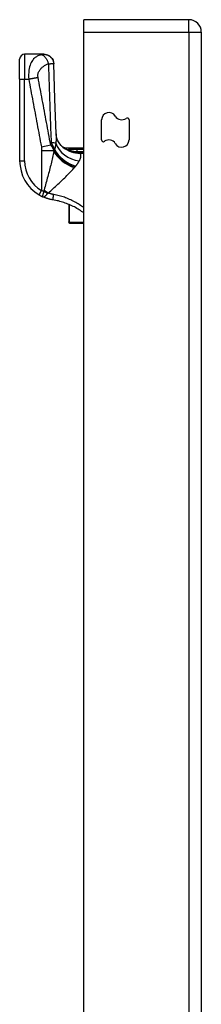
# Model space of a CAD drawing. Header units: inches. Extents: x 20 to 683, y 61 to 320.
# Tile 180 of 256: x 191.05 to 192.5, y 202.87 to 210.69. Entities that reach past the tile are written whole.
import ezdxf

# ---------------------------------------------------------------- set-up
doc = ezdxf.new("R2010")
doc.units = ezdxf.units.IN
doc.header["$MEASUREMENT"] = 0
doc.layers.add('Visible Edges(ANSI)', color=7, linetype='Continuous', lineweight=25)
doc.layers.add('Visible Tangent Edges(ANSI)', color=7, linetype='Continuous', lineweight=25)

msp = doc.modelspace()

# ---------------------------------------------------------------- linework, layer by layer
at = {"layer": 'Visible Edges(ANSI)'}
for p, q in [((192.3962, 210.6937), (191.5612, 210.6937)), ((191.5612, 210.5947), (191.5612, 210.6937)), ((191.5612, 180.9917), (191.5612, 210.5947)), ((192.4952, 210.5947), (192.4952, 180.8747)), ((191.2418, 210.4193), (191.0897, 210.4193)), ((191.243, 210.4193), (191.2418, 210.4193)), ((191.0503, 210.2225), (191.0503, 210.38)), ((191.0503, 210.2225), (191.0503, 209.5734)), ((191.7022, 209.7397), (191.7022, 209.8985)), ((191.9202, 209.8977), (191.9202, 209.7389)), ((191.407, 209.6769), (191.5612, 209.6769)), ((191.4304, 209.6589), (191.4297, 209.6595)), ((191.4401, 209.227), (191.4401, 209.0868)), ((191.4401, 209.0848), (191.4401, 209.0868)), ((191.448, 209.0769), (191.5612, 209.0769))]:
    msp.add_line(p, q, dxfattribs=at)
at = {"layer": 'Visible Edges(ANSI)', "flags": 128}
for points in [[(191.243, 210.4193), (191.2582, 210.4179), (191.2728, 210.4135), (191.2864, 210.4064), (191.2983, 210.3969), (191.3082, 210.3852), (191.3156, 210.3718), (191.3204, 210.3573), (191.3223, 210.3422)], [(191.3411, 209.786), (191.331, 210.0641), (191.3223, 210.3422)], [(191.393, 209.6818), (191.3807, 209.6937), (191.3694, 209.7076), (191.3597, 209.7227), (191.3522, 209.738), (191.3469, 209.7526), (191.3436, 209.7657), (191.3418, 209.7769), (191.3411, 209.786)], [(191.4297, 209.6595), (191.4279, 209.6608), (191.4261, 209.6621), (191.4244, 209.6634), (191.4228, 209.6646), (191.4213, 209.6658), (191.4199, 209.6669), (191.4185, 209.6679), (191.4172, 209.6689), (191.416, 209.6698), (191.4148, 209.6707), (191.4137, 209.6716), (191.4128, 209.6723), (191.4118, 209.6731), (191.411, 209.6737), (191.4102, 209.6743), (191.4096, 209.6748), (191.4089, 209.6753), (191.4084, 209.6757), (191.408, 209.6761), (191.4076, 209.6764), (191.4073, 209.6766), (191.4071, 209.6767), (191.407, 209.6768), (191.407, 209.6769)], [(191.4384, 209.6544), (191.438, 209.6545), (191.4376, 209.6547), (191.4372, 209.6549), (191.4369, 209.6551), (191.4365, 209.6553), (191.4361, 209.6555), (191.4357, 209.6557), (191.4354, 209.6559), (191.435, 209.6561), (191.4346, 209.6563), (191.4343, 209.6565), (191.4339, 209.6567), (191.4335, 209.6569), (191.4332, 209.6571), (191.4329, 209.6573), (191.4325, 209.6575), (191.4322, 209.6577), (191.4319, 209.6579), (191.4316, 209.6581), (191.4314, 209.6583), (191.4311, 209.6585), (191.4309, 209.6586), (191.4306, 209.6588), (191.4304, 209.6589)], [(191.2051, 209.3023), (191.2062, 209.3016), (191.2074, 209.3009), (191.2086, 209.3002), (191.2098, 209.2995), (191.211, 209.2989), (191.2122, 209.2982), (191.2134, 209.2975), (191.2146, 209.2969), (191.2158, 209.2962), (191.217, 209.2956), (191.2182, 209.2949), (191.2194, 209.2943), (191.2206, 209.2937), (191.2218, 209.293), (191.223, 209.2924), (191.2242, 209.2918), (191.2255, 209.2912), (191.2267, 209.2906), (191.2279, 209.29), (191.2291, 209.2894), (191.2303, 209.2889), (191.2315, 209.2883), (191.2327, 209.2878), (191.2339, 209.2872)], [(191.315, 209.2625), (191.3115, 209.2631), (191.308, 209.2637), (191.3045, 209.2644), (191.3011, 209.2651), (191.2976, 209.2658), (191.2941, 209.2666), (191.2907, 209.2674), (191.2873, 209.2683), (191.2838, 209.2692), (191.2804, 209.2701), (191.277, 209.2711), (191.2736, 209.2721), (191.2702, 209.2732), (191.2668, 209.2743), (191.2635, 209.2754), (191.2601, 209.2765), (191.2568, 209.2777), (191.2535, 209.279), (191.2502, 209.2803), (191.2469, 209.2816), (191.2436, 209.2829), (191.2403, 209.2843), (191.2371, 209.2857), (191.2339, 209.2872)], [(191.5612, 209.1583), (191.5522, 209.1649), (191.543, 209.1714), (191.5336, 209.1776), (191.5242, 209.1837), (191.5146, 209.1896), (191.505, 209.1952), (191.4952, 209.2007), (191.4853, 209.206), (191.4753, 209.2111), (191.4651, 209.216), (191.4549, 209.2207), (191.4446, 209.2252), (191.4342, 209.2295), (191.4237, 209.2335), (191.4131, 209.2374), (191.4024, 209.2411), (191.3916, 209.2445), (191.3808, 209.2478), (191.3699, 209.2508), (191.359, 209.2536), (191.3481, 209.2561), (191.3371, 209.2585), (191.326, 209.2606), (191.315, 209.2625)]]:
    msp.add_lwpolyline(points, dxfattribs=at)
at = {"layer": 'Visible Edges(ANSI)'}
for centre, radius, start, end in [((192.3962, 210.5947), 0.099, 0, 90), ((191.0897, 210.38), 0.0394, 90, 180), ((191.7606, 209.8985), 0.0584, 30, 180), ((191.8618, 209.9569), 0.0584, 210, 306.25305), ((191.9052, 209.8977), 0.015, 0, 126.25305), ((191.4998, 209.8504), 0.1969, 232.74953, 241.85376), ((191.7172, 209.7397), 0.015, 180, 306.25305), ((191.7606, 209.6805), 0.0584, 30, 126.25305), ((191.8618, 209.7389), 0.0584, 210, 0), ((191.3653, 209.5734), 0.315, 180, 239.41946), ((191.448, 209.0848), 0.00787, 180, 270)]:
    msp.add_arc(centre, radius, start, end, dxfattribs=at)
at = {"layer": 'Visible Tangent Edges(ANSI)'}
for p, q in [((192.3962, 210.5947), (192.3962, 210.6937)), ((191.5612, 210.5947), (192.3962, 210.5947)), ((192.3962, 210.5947), (192.4952, 210.5947)), ((192.3962, 210.5947), (192.3962, 180.8747)), ((191.0897, 210.4193), (191.0897, 210.2225)), ((191.0503, 210.2225), (191.0897, 210.2225)), ((191.0897, 210.2225), (191.1223, 210.2225)), ((191.0897, 209.5734), (191.0897, 210.2225)), ((191.2227, 209.6849), (191.2972, 209.6988)), ((191.2251, 209.6559), (191.3231, 209.6559)), ((191.2251, 209.6559), (191.2251, 209.3362)), ((191.3231, 209.6467), (191.3231, 209.6559)), ((191.3256, 209.664), (191.3256, 209.6526)), ((191.3256, 209.664), (191.3281, 209.664)), ((191.4569, 209.6524), (191.4551, 209.6475)), ((191.5612, 209.6637), (191.5078, 209.6637)), ((191.5078, 209.6447), (191.5078, 209.6637)), ((191.5078, 209.6447), (191.5612, 209.6447)), ((191.5612, 209.6434), (191.5303, 209.6434)), ((191.5303, 209.6434), (191.5303, 209.634)), ((191.5303, 209.634), (191.5612, 209.634)), ((191.0503, 209.5734), (191.0897, 209.5734)), ((191.2051, 209.3023), (191.2251, 209.3362)), ((191.448, 209.0829), (191.448, 209.2237)), ((191.448, 209.0829), (191.448, 209.0769)), ((191.5612, 209.0829), (191.448, 209.0829))]:
    msp.add_line(p, q, dxfattribs=at)
at = {"layer": 'Visible Tangent Edges(ANSI)', "flags": 128}
for points in [[(191.2264, 210.4159), (191.2202, 210.4145), (191.2141, 210.4128), (191.208, 210.4109), (191.2019, 210.4086), (191.1959, 210.4061), (191.19, 210.4032), (191.1841, 210.4), (191.1783, 210.3963), (191.1727, 210.3921), (191.1671, 210.3874), (191.1616, 210.3822), (191.1564, 210.3762), (191.1512, 210.3694), (191.1463, 210.3618), (191.1417, 210.3532), (191.1373, 210.3435), (191.1333, 210.3326), (191.1297, 210.3203), (191.1266, 210.3067), (191.1242, 210.2918), (191.1224, 210.2755), (191.1215, 210.2583), (191.1214, 210.2405), (191.1223, 210.2225)], [(191.2418, 210.4193), (191.2415, 210.4193), (191.2411, 210.4193), (191.2407, 210.4193), (191.2403, 210.4192), (191.2398, 210.4191), (191.2393, 210.419), (191.2388, 210.4189), (191.2382, 210.4188), (191.2376, 210.4186), (191.237, 210.4185), (191.2363, 210.4183), (191.2356, 210.4181), (191.2349, 210.4179), (191.2342, 210.4178), (191.2335, 210.4176), (191.2328, 210.4174), (191.2321, 210.4172), (191.2313, 210.4171), (191.2305, 210.4169), (191.2298, 210.4167), (191.2289, 210.4165), (191.2281, 210.4163), (191.2273, 210.4161), (191.2264, 210.4159)], [(191.2264, 210.4159), (191.2287, 210.4152), (191.2312, 210.4142), (191.2336, 210.4129), (191.2362, 210.4115), (191.2387, 210.4098), (191.2413, 210.4078), (191.2439, 210.4056), (191.2465, 210.4032), (191.2491, 210.4005), (191.2517, 210.3977), (191.2542, 210.3946), (191.2567, 210.3913), (191.2591, 210.3879), (191.2615, 210.3842), (191.2638, 210.3805), (191.2659, 210.3766), (191.268, 210.3726), (191.27, 210.3686), (191.2718, 210.3645), (191.2735, 210.3603), (191.2751, 210.3562), (191.2765, 210.352), (191.2779, 210.3479), (191.2791, 210.3438)], [(191.2418, 210.4193), (191.2463, 210.4192), (191.2509, 210.4188), (191.2555, 210.4181), (191.2602, 210.4171), (191.2649, 210.4157), (191.2696, 210.414), (191.2742, 210.412), (191.2788, 210.4097), (191.2833, 210.4071), (191.2876, 210.4041), (191.2917, 210.4008), (191.2956, 210.3973), (191.2993, 210.3935), (191.3027, 210.3895), (191.3059, 210.3852), (191.3087, 210.3808), (191.3113, 210.3763), (191.3135, 210.3716), (191.3155, 210.3669), (191.3171, 210.3622), (191.3184, 210.3574), (191.3194, 210.3527), (191.3201, 210.348), (191.3205, 210.3434)], [(191.1967, 210.2364), (191.1957, 210.2436), (191.1954, 210.2508), (191.1959, 210.2579), (191.197, 210.2648), (191.1988, 210.2713), (191.2011, 210.2774), (191.2039, 210.2832), (191.207, 210.2887), (191.2104, 210.2938), (191.214, 210.2986), (191.2178, 210.3031), (191.2218, 210.3074), (191.226, 210.3115), (191.2303, 210.3154), (191.2347, 210.319), (191.2392, 210.3225), (191.2438, 210.3258), (191.2486, 210.329), (191.2534, 210.3319), (191.2583, 210.3347), (191.2633, 210.3373), (191.2685, 210.3396), (191.2738, 210.3418), (191.2791, 210.3438)], [(191.2791, 210.3438), (191.2817, 210.3439), (191.2842, 210.344), (191.2866, 210.3441), (191.2889, 210.3442), (191.2912, 210.3443), (191.2934, 210.3443), (191.2954, 210.3444), (191.2975, 210.3445), (191.2994, 210.3445), (191.3013, 210.3446), (191.3031, 210.3446), (191.305, 210.3446), (191.3069, 210.3446), (191.3087, 210.3446), (191.3104, 210.3445), (191.3119, 210.3445), (191.3134, 210.3444), (191.3147, 210.3443), (191.316, 210.3442), (191.3171, 210.3441), (191.3181, 210.3439), (191.319, 210.3438), (191.3198, 210.3436), (191.3205, 210.3434)], [(191.2791, 210.3438), (191.2798, 210.3176), (191.2806, 210.2915), (191.2814, 210.2654), (191.2822, 210.2393), (191.283, 210.2131), (191.2838, 210.187), (191.2847, 210.1609), (191.2855, 210.1347), (191.2864, 210.1086), (191.2872, 210.0825), (191.2881, 210.0563), (191.289, 210.0302), (191.2899, 210.0041), (191.2909, 209.9779), (191.2918, 209.9518), (191.2928, 209.9257), (191.2937, 209.8995), (191.2947, 209.8734), (191.2957, 209.8472), (191.2967, 209.8211), (191.2977, 209.795), (191.2987, 209.7688), (191.2998, 209.7427), (191.3008, 209.7165)], [(191.3205, 210.3434), (191.3206, 210.3433), (191.3208, 210.3433), (191.3209, 210.3432), (191.3211, 210.3432), (191.3212, 210.3431), (191.3213, 210.3431), (191.3214, 210.343), (191.3215, 210.343), (191.3216, 210.3429), (191.3217, 210.3429), (191.3218, 210.3428), (191.3219, 210.3428), (191.3219, 210.3427), (191.322, 210.3427), (191.3221, 210.3426), (191.3221, 210.3426), (191.3222, 210.3425), (191.3222, 210.3425), (191.3222, 210.3424), (191.3223, 210.3424), (191.3223, 210.3423), (191.3223, 210.3423), (191.3223, 210.3422), (191.3223, 210.3422)], [(191.1223, 210.2225), (191.1256, 210.2231), (191.1289, 210.2237), (191.1322, 210.2242), (191.1356, 210.2248), (191.1389, 210.2254), (191.1422, 210.226), (191.1456, 210.2266), (191.1489, 210.2272), (191.1522, 210.2278), (191.1555, 210.2284), (191.1587, 210.229), (191.1619, 210.2296), (191.1651, 210.2302), (191.1682, 210.2308), (191.1713, 210.2314), (191.1744, 210.232), (191.1774, 210.2326), (191.1803, 210.2331), (191.1832, 210.2337), (191.1861, 210.2343), (191.1888, 210.2348), (191.1915, 210.2354), (191.1942, 210.2359), (191.1967, 210.2364)], [(191.2972, 209.6988), (191.293, 209.7213), (191.2888, 209.7438), (191.2846, 209.7661), (191.2805, 209.7885), (191.2763, 209.8109), (191.2721, 209.8333), (191.2679, 209.8557), (191.2637, 209.8781), (191.2595, 209.9005), (191.2554, 209.9229), (191.2512, 209.9453), (191.247, 209.9677), (191.2428, 209.9901), (191.2386, 210.0125), (191.2344, 210.0349), (191.2302, 210.0573), (191.2261, 210.0797), (191.2219, 210.102), (191.2177, 210.1244), (191.2135, 210.1468), (191.2093, 210.1692), (191.2051, 210.1917), (191.2009, 210.2141), (191.1967, 210.2364)], [(191.1223, 210.2225), (191.1263, 210.2002), (191.1306, 210.1778), (191.1348, 210.1553), (191.1389, 210.1329), (191.1431, 210.1105), (191.1473, 210.0881), (191.1515, 210.0657), (191.1557, 210.0433), (191.1599, 210.0209), (191.1641, 209.9985), (191.1682, 209.9761), (191.1724, 209.9537), (191.1766, 209.9313), (191.1808, 209.909), (191.185, 209.8866), (191.1892, 209.8642), (191.1934, 209.8418), (191.1975, 209.8194), (191.2017, 209.797), (191.2059, 209.7746), (191.2101, 209.7522), (191.2143, 209.7298), (191.2185, 209.7074), (191.2227, 209.6849)], [(191.3411, 209.786), (191.3412, 209.7833), (191.3413, 209.7806), (191.3414, 209.7778), (191.3414, 209.775), (191.3414, 209.7722), (191.3414, 209.7693), (191.3413, 209.7664), (191.3413, 209.7634), (191.3412, 209.7605), (191.3411, 209.7574), (191.341, 209.7544), (191.3409, 209.7513), (191.3407, 209.7481), (191.3406, 209.745), (191.3404, 209.7418), (191.3402, 209.7385), (191.34, 209.7353), (191.3398, 209.732), (191.3395, 209.7286), (191.3393, 209.7253), (191.339, 209.7219), (191.3387, 209.7185), (191.3384, 209.715), (191.3381, 209.7116)], [(191.2227, 209.6849), (191.2229, 209.6837), (191.2231, 209.6825), (191.2233, 209.6813), (191.2235, 209.6801), (191.2236, 209.6789), (191.2238, 209.6776), (191.224, 209.6764), (191.2241, 209.6752), (191.2242, 209.674), (191.2243, 209.6728), (191.2244, 209.6716), (191.2245, 209.6704), (191.2246, 209.6692), (191.2247, 209.668), (191.2248, 209.6667), (191.2249, 209.6655), (191.2249, 209.6643), (191.225, 209.6631), (191.225, 209.6619), (191.225, 209.6607), (191.2251, 209.6595), (191.2251, 209.6583), (191.2251, 209.6571), (191.2251, 209.6559)], [(191.3231, 209.6559), (191.3223, 209.6576), (191.3216, 209.6594), (191.3208, 209.6612), (191.32, 209.663), (191.3192, 209.6648), (191.3183, 209.6666), (191.3174, 209.6684), (191.3165, 209.6702), (191.3156, 209.6719), (191.3146, 209.6737), (191.3136, 209.6755), (191.3126, 209.6773), (191.3115, 209.6791), (191.3104, 209.6809), (191.3093, 209.6827), (191.3081, 209.6844), (191.3069, 209.6862), (191.3056, 209.688), (191.3043, 209.6898), (191.303, 209.6916), (191.3016, 209.6934), (191.3002, 209.6952), (191.2987, 209.697), (191.2972, 209.6988)], [(191.3008, 209.7165), (191.3019, 209.7145), (191.303, 209.7124), (191.3041, 209.7103), (191.3052, 209.7083), (191.3063, 209.7062), (191.3074, 209.7041), (191.3084, 209.7019), (191.3095, 209.6998), (191.3106, 209.6977), (191.3116, 209.6955), (191.3127, 209.6933), (191.3137, 209.6912), (191.3148, 209.689), (191.3158, 209.6868), (191.3168, 209.6846), (191.3178, 209.6823), (191.3189, 209.6801), (191.3199, 209.6778), (191.3208, 209.6756), (191.3218, 209.6733), (191.3228, 209.671), (191.3237, 209.6687), (191.3247, 209.6664), (191.3256, 209.664)], [(191.3381, 209.7116), (191.3378, 209.7095), (191.3375, 209.7074), (191.3372, 209.7053), (191.3369, 209.7032), (191.3366, 209.7011), (191.3363, 209.699), (191.3359, 209.697), (191.3356, 209.6949), (191.3352, 209.6929), (191.3348, 209.6909), (191.3344, 209.6889), (191.334, 209.6869), (191.3336, 209.6849), (191.3332, 209.6829), (191.3327, 209.6809), (191.3322, 209.679), (191.3318, 209.6771), (191.3313, 209.6752), (191.3308, 209.6733), (191.3303, 209.6714), (191.3297, 209.6695), (191.3292, 209.6677), (191.3286, 209.6658), (191.3281, 209.664)], [(191.3231, 209.6467), (191.3205, 209.6351), (191.3179, 209.6233), (191.3151, 209.6114), (191.3123, 209.5993), (191.3094, 209.5871), (191.3064, 209.5748), (191.3034, 209.5624), (191.3003, 209.55), (191.2971, 209.5374), (191.2939, 209.5247), (191.2906, 209.512), (191.2873, 209.4992), (191.2839, 209.4862), (191.2805, 209.4733), (191.2771, 209.4602), (191.2736, 209.4471), (191.2701, 209.434), (191.2665, 209.4208), (191.2629, 209.4076), (191.2593, 209.3943), (191.2557, 209.3811), (191.2521, 209.3678), (191.2485, 209.3545), (191.2448, 209.3412)], [(191.3256, 209.6526), (191.3255, 209.6523), (191.3254, 209.6521), (191.3253, 209.6518), (191.3252, 209.6516), (191.3251, 209.6514), (191.325, 209.6511), (191.3249, 209.6509), (191.3248, 209.6506), (191.3246, 209.6504), (191.3245, 209.6501), (191.3244, 209.6499), (191.3243, 209.6497), (191.3242, 209.6494), (191.3241, 209.6492), (191.324, 209.6489), (191.3239, 209.6487), (191.3238, 209.6484), (191.3237, 209.6482), (191.3236, 209.6479), (191.3235, 209.6477), (191.3234, 209.6475), (191.3233, 209.6472), (191.3232, 209.647), (191.3231, 209.6467)], [(191.3281, 209.664), (191.328, 209.6635), (191.3279, 209.6631), (191.3278, 209.6626), (191.3277, 209.6621), (191.3276, 209.6617), (191.3275, 209.6612), (191.3273, 209.6607), (191.3272, 209.6602), (191.3271, 209.6598), (191.327, 209.6593), (191.3269, 209.6588), (191.3268, 209.6583), (191.3267, 209.6578), (191.3266, 209.6574), (191.3265, 209.6569), (191.3264, 209.6564), (191.3263, 209.6559), (191.3262, 209.6555), (191.3261, 209.655), (191.326, 209.6545), (191.3259, 209.654), (191.3258, 209.6535), (191.3257, 209.6531), (191.3256, 209.6526)], [(191.4538, 209.6627), (191.4527, 209.6627), (191.4516, 209.6626), (191.4505, 209.6625), (191.4493, 209.6624), (191.4482, 209.6624), (191.4472, 209.6623), (191.4461, 209.6622), (191.445, 209.662), (191.4439, 209.6619), (191.4429, 209.6618), (191.4418, 209.6617), (191.4408, 209.6615), (191.4398, 209.6614), (191.4388, 209.6612), (191.4378, 209.6611), (191.4368, 209.6609), (191.4359, 209.6607), (191.435, 209.6605), (191.4341, 209.6603), (191.4332, 209.66), (191.4324, 209.6598), (191.4317, 209.6595), (191.431, 209.6592), (191.4304, 209.6589)], [(191.4384, 209.6544), (191.4378, 209.6547), (191.4373, 209.655), (191.437, 209.6553), (191.4369, 209.6555), (191.4369, 209.6557), (191.4372, 209.6558), (191.4376, 209.6559), (191.4382, 209.6559), (191.4389, 209.6558), (191.4398, 209.6557), (191.4407, 209.6556), (191.4417, 209.6554), (191.4428, 209.6552), (191.4439, 209.655), (191.4451, 209.6548), (191.4463, 209.6545), (191.4475, 209.6543), (191.4488, 209.654), (191.4501, 209.6538), (191.4514, 209.6535), (191.4528, 209.6532), (191.4542, 209.6529), (191.4555, 209.6526), (191.4569, 209.6524)], [(191.4384, 209.6544), (191.4391, 209.654), (191.4398, 209.6537), (191.4405, 209.6534), (191.4411, 209.6531), (191.4418, 209.6528), (191.4425, 209.6525), (191.4432, 209.6522), (191.4439, 209.6519), (191.4446, 209.6516), (191.4453, 209.6513), (191.446, 209.651), (191.4467, 209.6508), (191.4474, 209.6505), (191.4481, 209.6502), (191.4488, 209.6499), (191.4495, 209.6496), (191.4502, 209.6494), (191.4509, 209.6491), (191.4516, 209.6488), (191.4523, 209.6486), (191.453, 209.6483), (191.4537, 209.648), (191.4544, 209.6478), (191.4551, 209.6475)], [(191.5078, 209.6637), (191.5056, 209.6637), (191.5033, 209.6637), (191.501, 209.6637), (191.4988, 209.6637), (191.4965, 209.6637), (191.4943, 209.6637), (191.492, 209.6637), (191.4897, 209.6637), (191.4875, 209.6637), (191.4852, 209.6636), (191.483, 209.6636), (191.4807, 209.6636), (191.4785, 209.6636), (191.4762, 209.6635), (191.4739, 209.6635), (191.4717, 209.6634), (191.4694, 209.6634), (191.4672, 209.6633), (191.4649, 209.6633), (191.4627, 209.6632), (191.4604, 209.6631), (191.4582, 209.663), (191.456, 209.6629), (191.4538, 209.6627)], [(191.4551, 209.6475), (191.4581, 209.6464), (191.4611, 209.6454), (191.4642, 209.6444), (191.4672, 209.6435), (191.4703, 209.6426), (191.4733, 209.6417), (191.4764, 209.6409), (191.4795, 209.6401), (191.4826, 209.6394), (191.4858, 209.6387), (191.4889, 209.6381), (191.492, 209.6375), (191.4952, 209.6369), (191.4983, 209.6364), (191.5015, 209.636), (191.5047, 209.6356), (191.5079, 209.6352), (191.511, 209.6349), (191.5142, 209.6346), (191.5174, 209.6344), (191.5207, 209.6342), (191.5239, 209.6341), (191.5271, 209.6341), (191.5303, 209.634)], [(191.4569, 209.6524), (191.4589, 209.652), (191.4608, 209.6516), (191.4628, 209.6512), (191.4648, 209.6508), (191.4669, 209.6504), (191.4689, 209.65), (191.471, 209.6496), (191.4731, 209.6492), (191.4752, 209.6489), (191.4773, 209.6485), (191.4794, 209.6482), (191.4815, 209.6478), (191.4837, 209.6475), (191.4858, 209.6472), (191.488, 209.6469), (191.4901, 209.6466), (191.4923, 209.6463), (191.4945, 209.646), (191.4967, 209.6458), (191.4989, 209.6455), (191.5011, 209.6453), (191.5034, 209.6451), (191.5056, 209.6449), (191.5078, 209.6447)], [(191.5303, 209.6434), (191.5293, 209.6434), (191.5284, 209.6434), (191.5275, 209.6434), (191.5265, 209.6434), (191.5256, 209.6434), (191.5247, 209.6435), (191.5237, 209.6435), (191.5228, 209.6435), (191.5218, 209.6436), (191.5209, 209.6436), (191.52, 209.6437), (191.519, 209.6437), (191.5181, 209.6438), (191.5172, 209.6438), (191.5162, 209.6439), (191.5153, 209.644), (191.5144, 209.6441), (191.5134, 209.6441), (191.5125, 209.6442), (191.5116, 209.6443), (191.5106, 209.6444), (191.5097, 209.6445), (191.5088, 209.6446), (191.5078, 209.6447)], [(191.5245, 209.5717), (191.5261, 209.575), (191.5277, 209.5783), (191.5292, 209.5815), (191.5306, 209.5846), (191.5319, 209.5878), (191.5331, 209.5908), (191.5341, 209.5938), (191.535, 209.5967), (191.5359, 209.5996), (191.5365, 209.6024), (191.5371, 209.6051), (191.5375, 209.6078), (191.5378, 209.6104), (191.5379, 209.6129), (191.5379, 209.6153), (191.5377, 209.6177), (191.5374, 209.62), (191.5369, 209.6223), (191.5362, 209.6244), (191.5354, 209.6265), (191.5344, 209.6285), (191.5332, 209.6304), (191.5318, 209.6323), (191.5303, 209.634)], [(191.4897, 209.5228), (191.49, 209.5231), (191.4903, 209.5234), (191.4905, 209.5238), (191.4908, 209.5241), (191.4911, 209.5244), (191.4914, 209.5247), (191.4917, 209.525), (191.4919, 209.5253), (191.4922, 209.5256), (191.4925, 209.526), (191.4927, 209.5263), (191.493, 209.5266), (191.4933, 209.5269), (191.4936, 209.5272), (191.4938, 209.5275), (191.4941, 209.5279), (191.4944, 209.5282), (191.4946, 209.5285), (191.4949, 209.5288), (191.4952, 209.5291), (191.4955, 209.5294), (191.4957, 209.5297), (191.496, 209.5301), (191.4963, 209.5304)], [(191.4963, 209.5304), (191.4978, 209.5322), (191.4993, 209.534), (191.5007, 209.5358), (191.5021, 209.5375), (191.5035, 209.5393), (191.5049, 209.5411), (191.5062, 209.5429), (191.5076, 209.5446), (191.5088, 209.5464), (191.5101, 209.5482), (191.5113, 209.5499), (191.5125, 209.5516), (191.5136, 209.5533), (191.5148, 209.5551), (191.5159, 209.5568), (191.5169, 209.5585), (191.518, 209.5602), (191.519, 209.5618), (191.52, 209.5635), (191.5209, 209.5652), (191.5219, 209.5668), (191.5227, 209.5684), (191.5236, 209.5701), (191.5245, 209.5717)], [(191.2777, 209.317), (191.2874, 209.3258), (191.2971, 209.3345), (191.3068, 209.3433), (191.3164, 209.3521), (191.326, 209.3609), (191.3355, 209.3696), (191.345, 209.3783), (191.3544, 209.387), (191.3637, 209.3957), (191.3729, 209.4043), (191.382, 209.4129), (191.391, 209.4214), (191.3999, 209.4299), (191.4086, 209.4383), (191.4172, 209.4467), (191.4256, 209.455), (191.4339, 209.4632), (191.442, 209.4714), (191.45, 209.4795), (191.4577, 209.4876), (191.4652, 209.4956), (191.4725, 209.5035), (191.4796, 209.5113), (191.4863, 209.5189)], [(191.4863, 209.5189), (191.4865, 209.5191), (191.4866, 209.5193), (191.4868, 209.5194), (191.4869, 209.5196), (191.487, 209.5197), (191.4872, 209.5199), (191.4873, 209.5201), (191.4875, 209.5202), (191.4876, 209.5204), (191.4877, 209.5205), (191.4879, 209.5207), (191.488, 209.5209), (191.4882, 209.521), (191.4883, 209.5212), (191.4884, 209.5214), (191.4886, 209.5215), (191.4887, 209.5217), (191.4889, 209.5218), (191.489, 209.522), (191.4891, 209.5222), (191.4893, 209.5223), (191.4894, 209.5225), (191.4896, 209.5226), (191.4897, 209.5228)], [(191.2423, 209.3297), (191.2416, 209.33), (191.2409, 209.3303), (191.2401, 209.3305), (191.2394, 209.3308), (191.2387, 209.331), (191.238, 209.3313), (191.2372, 209.3316), (191.2365, 209.3318), (191.2358, 209.3321), (191.2351, 209.3324), (191.2344, 209.3326), (191.2336, 209.3329), (191.2329, 209.3332), (191.2322, 209.3334), (191.2315, 209.3337), (191.2308, 209.334), (191.2301, 209.3342), (191.2293, 209.3345), (191.2286, 209.3348), (191.2279, 209.3351), (191.2272, 209.3353), (191.2265, 209.3356), (191.2258, 209.3359), (191.2251, 209.3362)], [(191.2423, 209.3297), (191.2415, 209.3272), (191.2407, 209.3246), (191.2399, 209.322), (191.239, 209.3194), (191.2382, 209.3169), (191.2375, 209.3144), (191.2367, 209.312), (191.236, 209.3096), (191.2353, 209.3074), (191.2347, 209.3052), (191.2341, 209.3031), (191.2335, 209.3011), (191.233, 209.2993), (191.2326, 209.2975), (191.2322, 209.2959), (191.232, 209.2944), (191.2318, 209.293), (191.2317, 209.2918), (191.2317, 209.2907), (191.2318, 209.2898), (191.2321, 209.2889), (191.2325, 209.2882), (191.2331, 209.2877), (191.2339, 209.2872)], [(191.2339, 209.2872), (191.2353, 209.2866), (191.2368, 209.2863), (191.2383, 209.2861), (191.2398, 209.2861), (191.2413, 209.2863), (191.2428, 209.2867), (191.2444, 209.2873), (191.246, 209.288), (191.2476, 209.2889), (191.2492, 209.29), (191.2509, 209.2912), (191.2526, 209.2925), (191.2544, 209.294), (191.2561, 209.2956), (191.2579, 209.2973), (191.2597, 209.2991), (191.2616, 209.301), (191.2634, 209.3029), (191.2653, 209.305), (191.2672, 209.307), (191.269, 209.3092), (191.2709, 209.3113), (191.2728, 209.3135), (191.2747, 209.3157)], [(191.2448, 209.3412), (191.2447, 209.3408), (191.2446, 209.3403), (191.2444, 209.3399), (191.2443, 209.3394), (191.2442, 209.339), (191.2441, 209.3385), (191.244, 209.338), (191.2439, 209.3376), (191.2438, 209.3371), (191.2436, 209.3366), (191.2435, 209.3362), (191.2434, 209.3357), (191.2433, 209.3352), (191.2432, 209.3347), (191.2431, 209.3342), (191.243, 209.3337), (191.2429, 209.3333), (191.2428, 209.3328), (191.2427, 209.3323), (191.2426, 209.3318), (191.2426, 209.3313), (191.2425, 209.3308), (191.2424, 209.3303), (191.2423, 209.3297)], [(191.2747, 209.3157), (191.2748, 209.3158), (191.2748, 209.3159), (191.2749, 209.3159), (191.275, 209.316), (191.2751, 209.3161), (191.2752, 209.3161), (191.2753, 209.3162), (191.2754, 209.3162), (191.2755, 209.3163), (191.2756, 209.3164), (191.2757, 209.3164), (191.2758, 209.3165), (191.276, 209.3165), (191.2761, 209.3166), (191.2762, 209.3166), (191.2764, 209.3167), (191.2765, 209.3167), (191.2767, 209.3168), (191.2768, 209.3168), (191.277, 209.3168), (191.2771, 209.3169), (191.2773, 209.3169), (191.2775, 209.317), (191.2777, 209.317)], [(191.3213, 209.305), (191.3194, 209.3053), (191.3176, 209.3057), (191.3157, 209.306), (191.3139, 209.3064), (191.3121, 209.3068), (191.3102, 209.3072), (191.3084, 209.3077), (191.3066, 209.3081), (191.3047, 209.3086), (191.3029, 209.309), (191.3011, 209.3095), (191.2993, 209.31), (191.2974, 209.3105), (191.2956, 209.311), (191.2938, 209.3116), (191.292, 209.3121), (191.2902, 209.3127), (191.2884, 209.3132), (191.2866, 209.3138), (191.2848, 209.3144), (191.283, 209.3151), (191.2812, 209.3157), (191.2794, 209.3163), (191.2777, 209.317)], [(191.315, 209.2625), (191.315, 209.2626), (191.315, 209.2628), (191.315, 209.2632), (191.3151, 209.2638), (191.3151, 209.2646), (191.3153, 209.2656), (191.3154, 209.2667), (191.3156, 209.2681), (191.3158, 209.2696), (191.3161, 209.2713), (191.3163, 209.2732), (191.3166, 209.2752), (191.317, 209.2774), (191.3173, 209.2797), (191.3177, 209.2821), (191.318, 209.2846), (191.3184, 209.2872), (191.3188, 209.2898), (191.3193, 209.2924), (191.3197, 209.295), (191.3201, 209.2975), (191.3205, 209.3001), (191.3209, 209.3026), (191.3213, 209.305)], [(191.5612, 209.1994), (191.5522, 209.206), (191.5431, 209.2124), (191.5339, 209.2187), (191.5245, 209.2248), (191.5151, 209.2307), (191.5055, 209.2364), (191.4959, 209.2419), (191.4862, 209.2473), (191.4764, 209.2524), (191.4665, 209.2573), (191.4565, 209.2621), (191.4465, 209.2666), (191.4364, 209.271), (191.4262, 209.2751), (191.4159, 209.279), (191.4056, 209.2827), (191.3952, 209.2863), (191.3848, 209.2896), (191.3743, 209.2927), (191.3638, 209.2956), (191.3532, 209.2982), (191.3426, 209.3007), (191.332, 209.3029), (191.3213, 209.305)]]:
    msp.add_lwpolyline(points, dxfattribs=at)
at = {"layer": 'Visible Tangent Edges(ANSI)'}
msp.add_arc((191.3653, 209.5734), 0.2756, 180, 239.41946, dxfattribs=at)
for centre, major_axis, ratio, start_param, end_param in [((190.93, 213.1946), (0.2797, -3.6726), 0.09119, 0.304696, 0.320055), ((191.2263, 209.7026), (0.118, 0.0048), 0.119705, 0.32039, 0.882192), ((191.5245, 209.7265), (0.1863, -0.0635), 0.76978, 3.653505, 4.968734), ((190.8305, 213.176), (0.3833, -3.6723), 0.123492, 0.276298, 0.284), ((191.4863, 209.6467), (0.1707, -0.0981), 0.594817, 3.909946, 5.041872), ((191.4897, 209.6526), (-0.1702, 0.0989), 0.604176, 0.765681, 1.908282), ((191.4963, 209.664), (-0.1716, 0.0965), 0.627605, 0.730588, 1.910065), ((191.522, 209.8304), (-0.129, -0.1487), 0.924855, 0, 0.390841), ((191.4538, 209.6438), (-0.0011, 0.0197), 0.203793, 5.152212, 6.005141), ((191.271, 209.3297), (0.1808, -0.0778), 0.058123, 4.578197, 4.757923), ((191.2777, 209.3412), (0.1588, -0.1164), 0.099559, 4.577369, 4.785224), ((191.448, 209.0868), (-0.00787, 0), 0.489583, 0, 1.570796)]:
    msp.add_ellipse(centre, major_axis=major_axis, ratio=ratio, start_param=start_param, end_param=end_param, dxfattribs=at)

doc.saveas('drawing.dxf')
